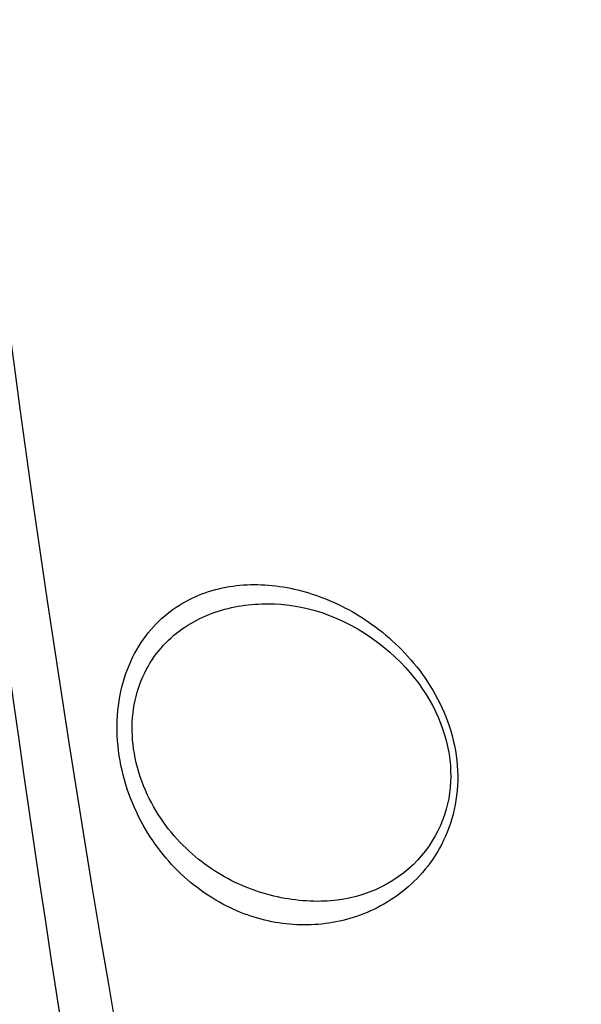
# Model space of a CAD drawing. Header units: millimetres. Extents: x 0 to 420, y 0 to 297.
# Tile 87 of 117: x 298 to 301.7, y 166.65 to 173.13. Entities that reach past the tile are written whole.
import ezdxf

# ---------------------------------------------------------------- set-up
doc = ezdxf.new("R2010")
doc.units = ezdxf.units.MM
doc.header["$LTSCALE"] = 23.1
doc.header["$PDMODE"] = 3
doc.header["$PDSIZE"] = 0.3125
doc.layers.get('0').update_dxf_attribs({"linetype": 'CONTINUOUS'})
doc.layers.get('Defpoints').update_dxf_attribs({"linetype": 'CONTINUOUS'})
doc.layers.add('06___PRT_ALL_SURFS', color=7, linetype='CONTINUOUS')
doc.layers.add('DIM_PILOTEES', color=7, linetype='CONTINUOUS')
doc.styles.get("Standard").update_dxf_attribs({"font": 'txt', "width": 0.7})
doc.dimstyles.new('DIMSTYLE_7', dxfattribs={"dimtxt": 2.5, "dimasz": 3.5, "dimexe": 2, "dimexo": 0, "dimgap": 2.5, "dimtad": 1, "dimdsep": 46, "dimtxsty": 'Standard', "dimblk": '_FILLED', "dimblk1": '_FILLED', "dimblk2": '_FILLED', "dimcen": 0.09, "dimazin": 2, "dimtp": 0.5, "dimtm": 0.5, "dimtfac": 1, "dimtofl": 0, "dimtmove": 0, "dimatfit": 3, "dimldrblk": '_FILLED', "dimfxl": 0, "dimtolj": 1, "dimarcsym": 0})

# ---------------------------------------------------------------- blocks, each defined once
blk = doc.blocks.new('_FILLED')
at = {"color": 0, "linetype": 'ByBlock'}
blk.add_solid([(0, 0), (-1, 0.1429), (-1, -0.1429)], dxfattribs=at)
blk = doc.blocks.new('*D14')
at = {"layer": 'Defpoints', "color": 0, "linetype": 'Continuous'}
for p in [(271.7552, 241.48), (318.6655, 194.5697), (271.7552, 147.6594), (365.5757, 147.6594)]:
    blk.add_point(p, dxfattribs=at)
at = {"layer": 'DIM_PILOTEES', "color": 0, "linetype": 'Continuous', "lineweight": -2}
for p, q in [((271.7552, 147.6594), (270.341, 146.2452)), ((365.5757, 147.6594), (366.99, 146.2452))]:
    blk.add_line(p, q, dxfattribs=at)
blk.add_arc((318.6655, 194.5697), 66.3412, 318.023138, 221.976862, dxfattribs=at)
at = {"layer": 'DIM_PILOTEES', "color": 0, "linetype": 'Continuous', "lineweight": -2, "xscale": 3.5, "yscale": 3.5, "zscale": 3.5}
for p, rotation in [((271.7552, 147.6594), 313.4884311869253), ((365.5757, 147.6594), 226.5115688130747)]:
    blk.add_blockref('_FILLED', p, dxfattribs=dict(at, rotation=rotation))
at = {"layer": 'DIM_PILOTEES', "color": 0, "linetype": 'Continuous', "insert": (323.275, 266.5968), "char_height": 2.5, "width": 14.285714, "attachment_point": 2, "rotation": 356.33822, "line_spacing_factor": 0.9}
blk.add_mtext('\\A1;{\\ftxt;\\W0.0001;\\H0.0001;\\~}{\\ftxt;\\W3.1428571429;\\H2.5; }{\\ftxt;\\W0.0001;\\H0.0001;\\~}{\\ftxt;\\W0.0001;\\H0.0001;\\~}{\\ftxt;\\W0.6666666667;\\H2.5; }{\\ftxt;\\W0.0001;\\H0.0001;\\~}', dxfattribs=at)

msp = doc.modelspace()

# ---------------------------------------------------------------- linework, layer by layer
at = {"color": 7, "linetype": 'Continuous'}
for p, q in [((299.6839, 169.289), (299.684, 169.289)), ((300.012, 167.3323), (300.0119, 167.3323))]:
    msp.add_line(p, q, dxfattribs=at)
for points in [[(299.684, 169.289), (299.7228, 169.2869), (299.7786, 169.2812), (299.8335, 169.2726), (299.8874, 169.2613), (299.9403, 169.2476), (299.9921, 169.2315), (300.0427, 169.2133), (300.0921, 169.1931), (300.1403, 169.171), (300.1873, 169.1471), (300.2329, 169.1215), (300.2773, 169.0943), (300.3202, 169.0657), (300.3617, 169.0356), (300.4016, 169.0044), (300.4398, 168.9721), (300.4762, 168.9389), (300.5107, 168.905), (300.5434, 168.8705), (300.5742, 168.8355), (300.6032, 168.8001), (300.6304, 168.7643), (300.6558, 168.7281), (300.6796, 168.6916), (300.7017, 168.6549), (300.7221, 168.6178), (300.7409, 168.5804), (300.7582, 168.5427), (300.7738, 168.5048), (300.7878, 168.4666), (300.8003, 168.428), (300.8111, 168.3893), (300.8203, 168.3502), (300.8279, 168.3109), (300.8319, 168.2853)], [(300.8319, 168.2853), (300.8347, 168.2634), (300.8383, 168.2264), (300.8403, 168.1898), (300.8408, 168.1535), (300.8398, 168.1173), (300.8372, 168.0812), (300.8331, 168.0453), (300.8274, 168.0093), (300.82, 167.9734), (300.8109, 167.9375), (300.8001, 167.9018), (300.7876, 167.8664), (300.7732, 167.8313), (300.7571, 167.7966), (300.7392, 167.7625), (300.7195, 167.729), (300.698, 167.6962), (300.6746, 167.6641), (300.6492, 167.6328), (300.622, 167.6023), (300.5929, 167.5729), (300.5621, 167.5447), (300.5296, 167.5179), (300.4956, 167.4925), (300.4601, 167.4688), (300.4232, 167.4468), (300.3851, 167.4264), (300.3456, 167.4079), (300.3047, 167.3911), (300.2623, 167.3761), (300.2184, 167.3631), (300.173, 167.3521), (300.1259, 167.3433), (300.0772, 167.3369), (300.0268, 167.3329), (300.0119, 167.3323)]]:
    msp.add_lwpolyline(points, dxfattribs=at)
msp.add_arc((411.2752, 183.7578), 114.9147, 186.416029, 193.74638, dxfattribs=at)
for points, knots in [([(298.6601, 168.2896), (298.6468, 168.3772), (298.6385, 168.5512), (298.6831, 168.7986), (298.7784, 169.0109), (298.9118, 169.1778), (299.0708, 169.2981), (299.3025, 169.4011), (299.6259, 169.4352), (300.0169, 169.3435), (300.324, 169.1683), (300.5462, 168.9668), (300.698, 168.7758), (300.8177, 168.5488), (300.8641, 168.379), (300.8765, 168.2911)], [0, 0, 0, 0, 0.075493, 0.146966, 0.21221, 0.271647, 0.327067, 0.380394, 0.486069, 0.597068, 0.717641, 0.782804, 0.851694, 0.924429, 1, 1, 1, 1]), ([(298.7592, 168.3049), (298.7458, 168.3827), (298.7374, 168.5379), (298.7837, 168.7578), (298.8804, 168.9432), (299.0121, 169.0858), (299.1656, 169.1873), (299.3869, 169.2745), (299.5664, 169.2931), (299.6839, 169.289)], [0, 0, 0, 0, 0.151132, 0.294137, 0.425365, 0.54672, 0.662048, 0.774718, 1, 1, 1, 1]), ([(300.8765, 168.2911), (300.8888, 168.2043), (300.8916, 168.0311), (300.8296, 167.7884), (300.7161, 167.5843), (300.5264, 167.3774), (300.2348, 167.2113), (299.8497, 167.1547), (299.4636, 167.2324), (299.1005, 167.4483), (298.7994, 167.8066), (298.6859, 168.1201), (298.6601, 168.2896)], [0, 0, 0, 0, 0.075609, 0.14729, 0.213491, 0.27484, 0.387526, 0.49487, 0.603716, 0.72065, 0.852222, 1, 1, 1, 1]), ([(300.0119, 167.3323), (299.8841, 167.3278), (299.6196, 167.3597), (299.3116, 167.5019), (299.0917, 167.6792), (298.9417, 167.8525), (298.8221, 168.0628), (298.7735, 168.222), (298.7592, 168.3049)], [0, 0, 0, 0, 0.222844, 0.456219, 0.581009, 0.713093, 0.853336, 1, 1, 1, 1])]:
    msp.add_open_spline(points, degree=3, knots=knots, dxfattribs=at)
at = {"layer": '06___PRT_ALL_SURFS', "color": 7, "linetype": 'Continuous'}
msp.add_arc((410.7832, 185.9897), 113.8262, 184.569348, 194.856199, dxfattribs=at)
msp.add_open_spline([(297.1, 176.9069), (297.2209, 175.1886), (297.8479, 168.3302), (299.057, 161.5233), (300.2992, 156.511)], degree=3, knots=[0, 0, 0, 0, 0.250129, 1, 1, 1, 1], dxfattribs=at)

# ---------------------------------------------------------------- dimensions: what is measured, and where the dimension line sits
at = {"layer": 'DIM_PILOTEES', "color": 2, "linetype": 'Continuous'}
dim = msp.add_angular_dim_3p(base=(271.7552, 241.48), center=(318.6655, 194.5697), p1=(365.5757, 147.6594), p2=(271.7552, 147.6594), text='{\\ftxt;\\W0.0001;\\H0.0001;\\~}{\\ftxt;\\W3.1428571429;\\H2.5; }{\\ftxt;\\W0.0001;\\H0.0001;\\~}{\\ftxt;\\W0.0001;\\H0.0001;\\~}{\\ftxt;\\W0.6666666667;\\H2.5; }{\\ftxt;\\W0.0001;\\H0.0001;\\~}', dimstyle='DIMSTYLE_7', dxfattribs=at)
dim.commit()
dim.dimension.update_dxf_attribs({"geometry": '*D14', "text_midpoint": (322.9024, 260.7754), "dimtype": 165})

doc.saveas('drawing.dxf')
